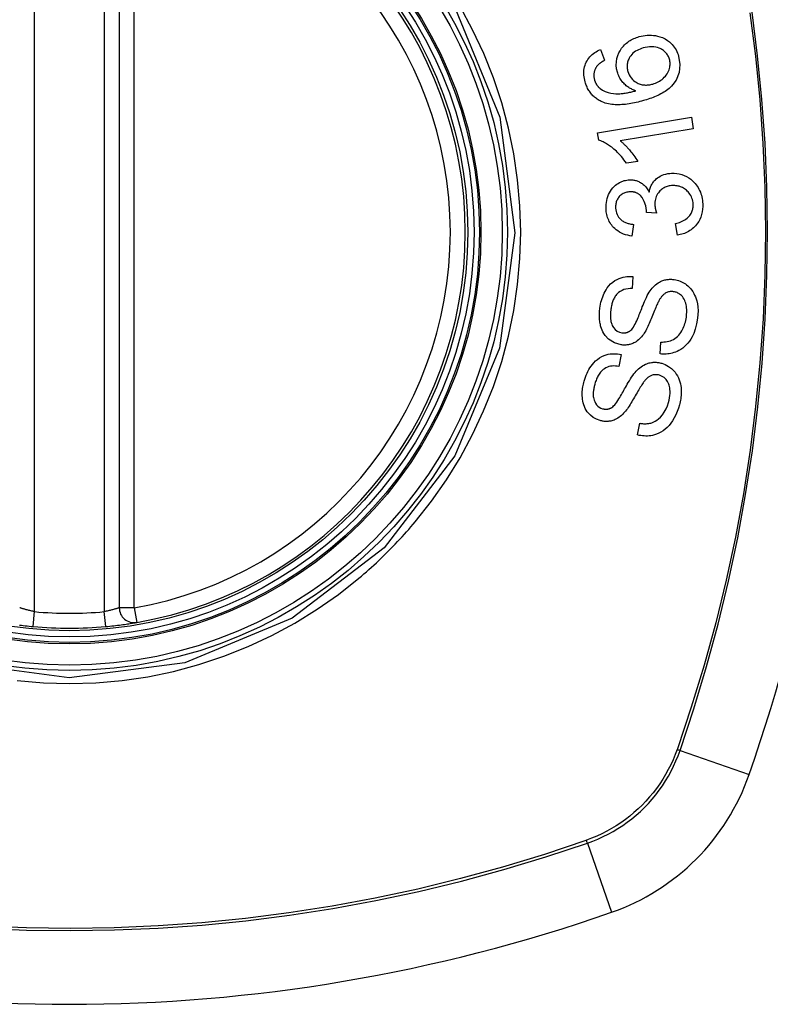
# Model space of a CAD drawing. Header units: inches. Extents: x 19 to 626, y 56 to 294.
# Tile 200 of 256: x 301.055 to 301.648, y 190.954 to 191.732. Entities that reach past the tile are written whole.
import ezdxf

# ---------------------------------------------------------------- set-up
doc = ezdxf.new("R2010")
doc.units = ezdxf.units.IN
doc.header["$MEASUREMENT"] = 0
doc.layers.add('Visible Edges(ANSI)', color=7, linetype='Continuous', lineweight=25)
doc.layers.add('Visible Tangent Edges(ANSI)', color=7, linetype='Continuous', lineweight=25)

msp = doc.modelspace()

# ---------------------------------------------------------------- linework, layer by layer
at = {"layer": 'Visible Edges(ANSI)'}
for p, q in [((301.13335, 191.86123), (301.13335, 191.26762)), ((301.51385, 191.70881), (301.51709, 191.70022)), ((301.51147, 191.64302), (301.58576, 191.65523)), ((301.58576, 191.65523), (301.58725, 191.64614)), ((301.51244, 191.63715), (301.51147, 191.64302)), ((301.58725, 191.64614), (301.52938, 191.63663)), ((301.54331, 191.62027), (301.53451, 191.61882)), ((301.55822, 191.57947), (301.55013, 191.58007)), ((301.53998, 191.57055), (301.53875, 191.56128)), ((301.57471, 191.56204), (301.57309, 191.57118)), ((301.53952, 191.52929), (301.53893, 191.51979)), ((301.56101, 191.4682), (301.56152, 191.4776)), ((301.5303, 191.46764), (301.5284, 191.45832)), ((301.54307, 191.40415), (301.54489, 191.41338))]:
    msp.add_line(p, q, dxfattribs=at)
at = {"layer": 'Visible Edges(ANSI)', "flags": 128}
for points in [[(301.54448, 191.71896), (301.54606, 191.71937), (301.54765, 191.71969), (301.54926, 191.71993), (301.55089, 191.72007), (301.55252, 191.72013), (301.55414, 191.72009), (301.55576, 191.71995), (301.55738, 191.71972), (301.55907, 191.71938), (301.56093, 191.71887), (301.5629, 191.71814), (301.56495, 191.71715), (301.56683, 191.716), (301.56837, 191.71482), (301.5696, 191.7137), (301.57056, 191.7127), (301.57141, 191.7117), (301.5722, 191.71064), (301.57292, 191.70954), (301.57359, 191.70839), (301.57418, 191.70719), (301.57471, 191.70597), (301.57518, 191.70471), (301.57558, 191.70343)], [(301.52724, 191.69094), (301.52664, 191.69359), (301.52637, 191.6963), (301.52645, 191.699), (301.52689, 191.70166), (301.52763, 191.70411), (301.5285, 191.70615), (301.52932, 191.70771), (301.52997, 191.70878), (301.53062, 191.70973), (301.53131, 191.71064), (301.53204, 191.71151), (301.53281, 191.71234), (301.53363, 191.71313), (301.53449, 191.71388), (301.53538, 191.71458), (301.5363, 191.71524), (301.53725, 191.71585), (301.53823, 191.71642), (301.53923, 191.71694), (301.54024, 191.71742), (301.54128, 191.71786), (301.54233, 191.71826), (301.5434, 191.71863), (301.54448, 191.71896)], [(301.50176, 191.68316), (301.50142, 191.68446), (301.50114, 191.68578), (301.50092, 191.68711), (301.50078, 191.68844), (301.50071, 191.68978), (301.50073, 191.69112), (301.50083, 191.69245), (301.50102, 191.69376), (301.5013, 191.69505), (301.50167, 191.6963), (301.50212, 191.69752), (301.50265, 191.69872), (301.50326, 191.69987), (301.50395, 191.70097), (301.5047, 191.70201), (301.50552, 191.703), (301.50641, 191.70393), (301.50735, 191.70481), (301.50834, 191.70562), (301.50938, 191.70637), (301.51045, 191.70706), (301.51156, 191.70769), (301.51269, 191.70828), (301.51385, 191.70881)], [(301.54765, 191.70999), (301.5464, 191.7096), (301.54516, 191.70915), (301.54396, 191.70863), (301.54279, 191.70804), (301.54166, 191.70736), (301.54059, 191.70661), (301.53958, 191.70577), (301.53865, 191.70484), (301.53781, 191.70385), (301.53714, 191.70289), (301.5366, 191.70197), (301.53618, 191.70114), (301.53585, 191.70037), (301.53557, 191.69959), (301.53535, 191.6988), (301.53517, 191.69799), (301.53504, 191.69717), (301.53497, 191.69634), (301.53494, 191.69551), (301.53497, 191.69467), (301.53505, 191.69383), (301.53518, 191.693), (301.53535, 191.69218), (301.53556, 191.69136)], [(301.56839, 191.70113), (301.56815, 191.70188), (301.56788, 191.7026), (301.56756, 191.70331), (301.5672, 191.70399), (301.56681, 191.70465), (301.56637, 191.70529), (301.56589, 191.70589), (301.56537, 191.70646), (301.56482, 191.70701), (301.56425, 191.70751), (301.56365, 191.70798), (301.56302, 191.70841), (301.56238, 191.70881), (301.56172, 191.70918), (301.56103, 191.70953), (301.56015, 191.70991), (301.55904, 191.7103), (301.55767, 191.71065), (301.55607, 191.7109), (301.55437, 191.71099), (301.55267, 191.71093), (301.55097, 191.71073), (301.5493, 191.71042), (301.54765, 191.70999)], [(301.51709, 191.70022), (301.51678, 191.70005), (301.51647, 191.69987), (301.51615, 191.69968), (301.51584, 191.69949), (301.51553, 191.6993), (301.51522, 191.6991), (301.51491, 191.6989), (301.5146, 191.69869), (301.51429, 191.69848), (301.51399, 191.69827), (301.5137, 191.69805), (301.5134, 191.69782), (301.51312, 191.69759), (301.51284, 191.69736), (301.51256, 191.69712), (301.5123, 191.69688), (301.51204, 191.69664), (301.51178, 191.69638), (301.51153, 191.69612), (301.51129, 191.69584), (301.51105, 191.69556), (301.51083, 191.69528), (301.51061, 191.69498), (301.51041, 191.69468)], [(301.57558, 191.70343), (301.57665, 191.69696), (301.57598, 191.69051), (301.57362, 191.68465), (301.57116, 191.68106), (301.57012, 191.67991), (301.56917, 191.67897), (301.56817, 191.67808), (301.56713, 191.67724), (301.56606, 191.67645), (301.56496, 191.6757), (301.56384, 191.67499), (301.5627, 191.67432), (301.56154, 191.67368), (301.56035, 191.67307), (301.55914, 191.67249), (301.55791, 191.67193), (301.55667, 191.6714), (301.55541, 191.6709), (301.55415, 191.67042), (301.55288, 191.66996), (301.5516, 191.66952), (301.55033, 191.66911), (301.54907, 191.66872), (301.54781, 191.66835)], [(301.55528, 191.6815), (301.55639, 191.68185), (301.55747, 191.68225), (301.55852, 191.68271), (301.55956, 191.68324), (301.56057, 191.68382), (301.56156, 191.68447), (301.56253, 191.68518), (301.56347, 191.68596), (301.56436, 191.68678), (301.56518, 191.68765), (301.56593, 191.68857), (301.56661, 191.68954), (301.56721, 191.69057), (301.56773, 191.69166), (301.56814, 191.69274), (301.56845, 191.69379), (301.56867, 191.6948), (301.56882, 191.69577), (301.56889, 191.69668), (301.56891, 191.69758), (301.56887, 191.69848), (301.56877, 191.69937), (301.56861, 191.70026), (301.56839, 191.70113)], [(301.51041, 191.69468), (301.5102, 191.69431), (301.51, 191.69393), (301.50981, 191.69354), (301.50964, 191.69315), (301.50947, 191.69275), (301.50932, 191.69235), (301.50919, 191.69194), (301.50907, 191.69153), (301.50896, 191.69112), (301.50887, 191.6907), (301.50879, 191.69028), (301.50873, 191.68986), (301.50868, 191.68943), (301.50865, 191.689), (301.50864, 191.68857), (301.50864, 191.68814), (301.50865, 191.6877), (301.50868, 191.68727), (301.50873, 191.68683), (301.50879, 191.6864), (301.50887, 191.68597), (301.50896, 191.68554), (301.50906, 191.68511), (301.50917, 191.68469)], [(301.54188, 191.67617), (301.54115, 191.67641), (301.54042, 191.67667), (301.5397, 191.67695), (301.53899, 191.67725), (301.53829, 191.67758), (301.5376, 191.67794), (301.53692, 191.67831), (301.53625, 191.67872), (301.53558, 191.67916), (301.53491, 191.67965), (301.53424, 191.68018), (301.53357, 191.68075), (301.53291, 191.68138), (301.53225, 191.68207), (301.53159, 191.68281), (301.53095, 191.68361), (301.53034, 191.68444), (301.52977, 191.68529), (301.52924, 191.68617), (301.52875, 191.68708), (301.52831, 191.68802), (301.52791, 191.68897), (301.52755, 191.68995), (301.52724, 191.69094)], [(301.53556, 191.69136), (301.53603, 191.68999), (301.53661, 191.68866), (301.53731, 191.68742), (301.53813, 191.68626), (301.53907, 191.68519), (301.54008, 191.68425), (301.54108, 191.68348), (301.54203, 191.68287), (301.54287, 191.6824), (301.54364, 191.68202), (301.54443, 191.68168), (301.54523, 191.6814), (301.54605, 191.68116), (301.54688, 191.68097), (301.54772, 191.68083), (301.54857, 191.68074), (301.54941, 191.68069), (301.55026, 191.68069), (301.55111, 191.68073), (301.55195, 191.68081), (301.55279, 191.68093), (301.55363, 191.68109), (301.55446, 191.68128), (301.55528, 191.6815)], [(301.5152, 191.66739), (301.5144, 191.66775), (301.51361, 191.66813), (301.51284, 191.66855), (301.51208, 191.66899), (301.51133, 191.66946), (301.5106, 191.66997), (301.50989, 191.6705), (301.5092, 191.67106), (301.50854, 191.67165), (301.5079, 191.67226), (301.50729, 191.6729), (301.5067, 191.67357), (301.50613, 191.67427), (301.5056, 191.67499), (301.50509, 191.67574), (301.50461, 191.6765), (301.50415, 191.67728), (301.50373, 191.67808), (301.50334, 191.67889), (301.50297, 191.67972), (301.50263, 191.68057), (301.50231, 191.68142), (301.50202, 191.68229), (301.50176, 191.68316)], [(301.50917, 191.68469), (301.50927, 191.68436), (301.50938, 191.68402), (301.50949, 191.68369), (301.50962, 191.68337), (301.50975, 191.68305), (301.50989, 191.68273), (301.51003, 191.68241), (301.51019, 191.6821), (301.51035, 191.6818), (301.51052, 191.6815), (301.5107, 191.6812), (301.51089, 191.68091), (301.51108, 191.68063), (301.51128, 191.68035), (301.51149, 191.68008), (301.5117, 191.67982), (301.51193, 191.67956), (301.51215, 191.67931), (301.51239, 191.67907), (301.51263, 191.67883), (301.51288, 191.6786), (301.51313, 191.67838), (301.51339, 191.67816), (301.51366, 191.67795)], [(301.51366, 191.67795), (301.51559, 191.67664), (301.51766, 191.67561), (301.51983, 191.67483), (301.52204, 191.67428), (301.52412, 191.67395), (301.52593, 191.6738), (301.52739, 191.67377), (301.52843, 191.67379), (301.52926, 191.67383), (301.5301, 191.67389), (301.53094, 191.67397), (301.53179, 191.67407), (301.53265, 191.67418), (301.53351, 191.67431), (301.53437, 191.67445), (301.53522, 191.67461), (301.53608, 191.67477), (301.53693, 191.67495), (301.53778, 191.67514), (301.53862, 191.67533), (301.53945, 191.67553), (301.54028, 191.67574), (301.54109, 191.67595), (301.54188, 191.67617)], [(301.54781, 191.66835), (301.5464, 191.66796), (301.54498, 191.66758), (301.54355, 191.66722), (301.54213, 191.66689), (301.5407, 191.66658), (301.53928, 191.66629), (301.53785, 191.66603), (301.53643, 191.6658), (301.53502, 191.6656), (301.53362, 191.66543), (301.53222, 191.66529), (301.53083, 191.66519), (301.52945, 191.66513), (301.52809, 191.6651), (301.52674, 191.66511), (301.52541, 191.66516), (301.5241, 191.66526), (301.5228, 191.6654), (301.5215, 191.66559), (301.52022, 191.66583), (301.51894, 191.66613), (301.51768, 191.66648), (301.51643, 191.6669), (301.5152, 191.66739)], [(301.53451, 191.61882), (301.53348, 191.62029), (301.53245, 191.62166), (301.53142, 191.62296), (301.5304, 191.62418), (301.52939, 191.62532), (301.52839, 191.62639), (301.5274, 191.62739), (301.52643, 191.62832), (301.52547, 191.6292), (301.52453, 191.63001), (301.52362, 191.63076), (301.52273, 191.63146), (301.52187, 191.6321), (301.52103, 191.6327), (301.52023, 191.63326), (301.51942, 191.63379), (301.51859, 191.63431), (301.51775, 191.6348), (301.51689, 191.63527), (301.51602, 191.63572), (301.51514, 191.63613), (301.51425, 191.63651), (301.51334, 191.63685), (301.51244, 191.63715)], [(301.52938, 191.63663), (301.5299, 191.63623), (301.53042, 191.63581), (301.53094, 191.63537), (301.53145, 191.63492), (301.53195, 191.63447), (301.53245, 191.634), (301.53295, 191.63352), (301.53343, 191.63304), (301.53391, 191.63255), (301.53438, 191.63205), (301.53485, 191.63155), (301.5353, 191.63105), (301.53575, 191.63055), (301.53619, 191.63004), (301.53669, 191.62946), (301.53728, 191.62876), (301.53794, 191.62795), (301.53866, 191.62704), (301.53942, 191.62606), (301.54021, 191.625), (301.54101, 191.62387), (301.5418, 191.62271), (301.54257, 191.6215), (301.54331, 191.62027)], [(301.55235, 191.59614), (301.55251, 191.59692), (301.5527, 191.5977), (301.55291, 191.59847), (301.55315, 191.59923), (301.55342, 191.59997), (301.55372, 191.6007), (301.55405, 191.60142), (301.55441, 191.60212), (301.55481, 191.60281), (301.55524, 191.60347), (301.55569, 191.6041), (301.55618, 191.60471), (301.55669, 191.6053), (301.55727, 191.60589), (301.55799, 191.60656), (301.55888, 191.60728), (301.55994, 191.60801), (301.56119, 191.60874), (301.56259, 191.6094), (301.56405, 191.60993), (301.56554, 191.61035), (301.56706, 191.61066), (301.5686, 191.61087), (301.57015, 191.61099)], [(301.57015, 191.61099), (301.57217, 191.611), (301.57419, 191.61085), (301.57619, 191.61052), (301.57815, 191.61), (301.58005, 191.6093), (301.58188, 191.60841), (301.58363, 191.60736), (301.58519, 191.60623), (301.58656, 191.60507), (301.58773, 191.60394), (301.5887, 191.60288), (301.58954, 191.60185), (301.59032, 191.60078), (301.59104, 191.59967), (301.5917, 191.59851), (301.5923, 191.59731), (301.59284, 191.59607), (301.5933, 191.59481), (301.59369, 191.59353), (301.59402, 191.59222), (301.59429, 191.59089), (301.5945, 191.58955), (301.59464, 191.58819), (301.59473, 191.58684)], [(301.51829, 191.58294), (301.51826, 191.58458), (301.51833, 191.58621), (301.51851, 191.58784), (301.51879, 191.58944), (301.51918, 191.59101), (301.51967, 191.59256), (301.52027, 191.59406), (301.52096, 191.5955), (301.52174, 191.59687), (301.52261, 191.59817), (301.52358, 191.5994), (301.52463, 191.6005), (301.5257, 191.60146), (301.52676, 191.60228), (301.52781, 191.60298), (301.52881, 191.60356), (301.52976, 191.60404), (301.53071, 191.60446), (301.53167, 191.60482), (301.53265, 191.60512), (301.53364, 191.60537), (301.53464, 191.60556), (301.53565, 191.60569), (301.53668, 191.60577)], [(301.53668, 191.60577), (301.53737, 191.60578), (301.53806, 191.60578), (301.53875, 191.60574), (301.53943, 191.60568), (301.54012, 191.60558), (301.5408, 191.60546), (301.54147, 191.6053), (301.54214, 191.60512), (301.54279, 191.60491), (301.54344, 191.60466), (301.5441, 191.60439), (301.54478, 191.60406), (301.54547, 191.60369), (301.54619, 191.60325), (301.54691, 191.60276), (301.54763, 191.6022), (301.54835, 191.60157), (301.54903, 191.6009), (301.54968, 191.60018), (301.55029, 191.59943), (301.55086, 191.59865), (301.55139, 191.59784), (301.55189, 191.597), (301.55235, 191.59614)], [(301.53695, 191.59628), (301.53619, 191.59622), (301.53542, 191.59613), (301.53467, 191.59598), (301.53392, 191.59579), (301.53319, 191.59555), (301.53248, 191.59526), (301.53179, 191.59492), (301.53113, 191.59454), (301.53049, 191.5941), (301.52988, 191.59361), (301.52929, 191.59307), (301.52874, 191.59249), (301.52823, 191.59186), (301.52776, 191.59121), (301.52734, 191.59052), (301.52697, 191.58981), (301.52665, 191.58907), (301.52638, 191.58831), (301.52617, 191.58752), (301.526, 191.58672), (301.52589, 191.58592), (301.52582, 191.5851), (301.5258, 191.58428), (301.52582, 191.58346)], [(301.55017, 191.58156), (301.54967, 191.58524), (301.54851, 191.58871), (301.54679, 191.59172), (301.54539, 191.5934), (301.54486, 191.5939), (301.54451, 191.59418), (301.54415, 191.59445), (301.54378, 191.59469), (301.5434, 191.59492), (301.54301, 191.59513), (301.54261, 191.59533), (301.5422, 191.5955), (301.54178, 191.59566), (301.54135, 191.59579), (301.54093, 191.59591), (301.54049, 191.59602), (301.54006, 191.5961), (301.53962, 191.59617), (301.53918, 191.59622), (301.53873, 191.59626), (301.53829, 191.59629), (301.53784, 191.5963), (301.5374, 191.59629), (301.53695, 191.59628)], [(301.57077, 191.60123), (301.56992, 191.60117), (301.56908, 191.60107), (301.56825, 191.60093), (301.56742, 191.60075), (301.56661, 191.60052), (301.5658, 191.60024), (301.56502, 191.59991), (301.56425, 191.59954), (301.56351, 191.59911), (301.5628, 191.59864), (301.56212, 191.59812), (301.56147, 191.59756), (301.56085, 191.59695), (301.56024, 191.59628), (301.55963, 191.59552), (301.55904, 191.59466), (301.55848, 191.5937), (301.558, 191.59267), (301.5576, 191.59159), (301.55729, 191.59049), (301.55707, 191.58935), (301.55693, 191.5882), (301.55688, 191.58704), (301.5569, 191.58588)], [(301.58714, 191.58654), (301.58704, 191.58775), (301.58686, 191.58894), (301.58659, 191.59012), (301.58623, 191.59126), (301.58579, 191.59235), (301.58526, 191.59341), (301.58463, 191.59442), (301.58395, 191.59535), (301.58324, 191.59619), (301.58251, 191.59693), (301.5818, 191.59757), (301.58107, 191.59816), (301.58032, 191.5987), (301.57954, 191.59919), (301.57874, 191.59963), (301.57791, 191.60002), (301.57705, 191.60035), (301.57618, 191.60064), (301.57529, 191.60086), (301.5744, 191.60103), (301.5735, 191.60115), (301.5726, 191.60123), (301.57169, 191.60125), (301.57077, 191.60123)], [(301.53875, 191.56128), (301.53705, 191.56156), (301.53537, 191.56193), (301.53371, 191.56239), (301.53208, 191.56296), (301.53049, 191.56364), (301.52895, 191.56445), (301.52752, 191.56534), (301.52627, 191.56626), (301.52518, 191.56719), (301.52424, 191.56811), (301.52344, 191.56899), (301.52272, 191.56989), (301.52205, 191.57082), (301.52143, 191.57179), (301.52087, 191.57279), (301.52036, 191.57384), (301.5199, 191.57492), (301.51951, 191.57601), (301.51917, 191.57713), (301.51889, 191.57827), (301.51867, 191.57942), (301.51849, 191.58058), (301.51837, 191.58176), (301.51829, 191.58294)], [(301.52582, 191.58346), (301.52593, 191.58216), (301.52615, 191.58087), (301.52649, 191.57963), (301.52695, 191.57844), (301.52754, 191.5773), (301.52819, 191.5763), (301.52884, 191.57548), (301.52945, 191.57483), (301.52999, 191.57433), (301.53055, 191.57386), (301.53113, 191.57343), (301.53174, 191.57304), (301.53236, 191.57269), (301.533, 191.57236), (301.53366, 191.57206), (301.53434, 191.5718), (301.53502, 191.57156), (301.53572, 191.57135), (301.53642, 191.57116), (301.53713, 191.571), (301.53784, 191.57086), (301.53856, 191.57074), (301.53927, 191.57064), (301.53998, 191.57055)], [(301.55013, 191.58007), (301.55013, 191.58013), (301.55014, 191.58019), (301.55014, 191.58025), (301.55014, 191.58031), (301.55015, 191.58038), (301.55015, 191.58044), (301.55015, 191.5805), (301.55016, 191.58057), (301.55016, 191.58063), (301.55016, 191.5807), (301.55017, 191.58076), (301.55017, 191.58082), (301.55017, 191.58088), (301.55017, 191.58095), (301.55017, 191.58101), (301.55018, 191.58107), (301.55018, 191.58113), (301.55018, 191.58119), (301.55018, 191.58125), (301.55018, 191.58131), (301.55018, 191.58137), (301.55018, 191.58144), (301.55017, 191.5815), (301.55017, 191.58156)], [(301.5569, 191.58588), (301.55691, 191.58561), (301.55693, 191.58534), (301.55696, 191.58508), (301.55699, 191.58481), (301.55702, 191.58455), (301.55706, 191.58428), (301.5571, 191.58401), (301.55714, 191.58374), (301.55719, 191.58347), (301.55724, 191.5832), (301.5573, 191.58293), (301.55736, 191.58266), (301.55742, 191.58239), (301.55748, 191.58211), (301.55755, 191.58184), (301.55762, 191.58157), (301.55769, 191.5813), (301.55776, 191.58104), (301.55784, 191.58077), (301.55791, 191.5805), (301.55799, 191.58024), (301.55807, 191.57998), (301.55814, 191.57973), (301.55822, 191.57947)], [(301.57309, 191.57118), (301.57418, 191.57147), (301.57527, 191.5718), (301.57636, 191.57217), (301.57744, 191.57258), (301.57849, 191.57303), (301.57951, 191.57353), (301.5805, 191.57408), (301.58146, 191.5747), (301.58238, 191.57539), (301.58324, 191.57615), (301.58398, 191.57694), (301.5846, 191.57771), (301.5851, 191.57844), (301.58551, 191.57914), (301.58586, 191.57981), (301.58617, 191.58051), (301.58644, 191.58122), (301.58666, 191.58194), (301.58684, 191.58268), (301.58698, 191.58344), (301.58708, 191.58421), (301.58714, 191.58498), (301.58716, 191.58576), (301.58714, 191.58654)], [(301.59473, 191.58684), (301.59476, 191.58469), (301.59464, 191.58255), (301.59434, 191.58043), (301.59387, 191.57835), (301.5932, 191.57633), (301.5924, 191.57447), (301.59152, 191.57287), (301.59064, 191.57151), (301.58979, 191.57039), (301.589, 191.56946), (301.58819, 191.56859), (301.58733, 191.56776), (301.58644, 191.56699), (301.5855, 191.56627), (301.58453, 191.5656), (301.58352, 191.56498), (301.58248, 191.56442), (301.58142, 191.56392), (301.58035, 191.56348), (301.57925, 191.56309), (301.57814, 191.56275), (301.57701, 191.56247), (301.57587, 191.56223), (301.57471, 191.56204)], [(301.5134, 191.50445), (301.51364, 191.50598), (301.51392, 191.5075), (301.51426, 191.50901), (301.51465, 191.5105), (301.5151, 191.51197), (301.51561, 191.51342), (301.51618, 191.51484), (301.51681, 191.51623), (301.5175, 191.51759), (301.51829, 191.51895), (301.51926, 191.52042), (301.52045, 191.52195), (301.52187, 191.52348), (301.52354, 191.52495), (301.52528, 191.52617), (301.527, 191.52713), (301.52866, 191.52788), (301.53023, 191.52843), (301.53176, 191.52885), (301.53329, 191.52915), (301.53484, 191.52934), (301.53639, 191.52943), (301.53795, 191.52941), (301.53952, 191.52929)], [(301.55232, 191.51687), (301.55306, 191.51797), (301.55385, 191.51904), (301.55468, 191.52007), (301.55556, 191.52105), (301.55648, 191.52198), (301.55745, 191.52285), (301.55847, 191.52366), (301.55951, 191.52437), (301.56051, 191.52497), (301.56146, 191.52546), (301.56238, 191.52585), (301.56323, 191.52617), (301.56403, 191.52643), (301.56477, 191.52663), (301.56551, 191.52679), (301.56625, 191.52693), (301.56699, 191.52703), (301.56773, 191.52711), (301.56847, 191.52715), (301.56922, 191.52716), (301.56996, 191.52715), (301.57071, 191.52711), (301.57146, 191.52704), (301.57221, 191.52695)], [(301.57221, 191.52695), (301.57338, 191.52675), (301.57453, 191.52649), (301.57567, 191.52615), (301.57679, 191.52575), (301.57789, 191.52528), (301.57895, 191.52474), (301.57999, 191.52414), (301.58099, 191.52348), (301.58198, 191.52275), (301.58298, 191.52192), (301.58399, 191.52098), (301.58498, 191.51992), (301.58594, 191.51873), (301.58683, 191.51743), (301.58763, 191.51607), (301.58834, 191.51466), (301.58896, 191.5132), (301.5895, 191.5117), (301.58999, 191.51002), (301.59046, 191.50789), (301.59082, 191.50531), (301.59099, 191.50235), (301.59091, 191.49935), (301.5906, 191.49637)], [(301.53893, 191.51979), (301.5373, 191.5198), (301.53566, 191.51968), (301.53404, 191.51942), (301.53246, 191.519), (301.53094, 191.51841), (301.52948, 191.51763), (301.52822, 191.51673), (301.52724, 191.51586), (301.52653, 191.51509), (301.52601, 191.51444), (301.52554, 191.51377), (301.5251, 191.51308), (301.5247, 191.51236), (301.52433, 191.51162), (301.52399, 191.51087), (301.52369, 191.5101), (301.52341, 191.50932), (301.52316, 191.50852), (301.52293, 191.50772), (301.52272, 191.50691), (301.52254, 191.50609), (301.52238, 191.50527), (301.52224, 191.50445), (301.52211, 191.50363)], [(301.57173, 191.51738), (301.57103, 191.51746), (301.57033, 191.51749), (301.56963, 191.51748), (301.56893, 191.51742), (301.56823, 191.51731), (301.56755, 191.51715), (301.56687, 191.51694), (301.56624, 191.51669), (301.56567, 191.51641), (301.56513, 191.51611), (301.56464, 191.51579), (301.56419, 191.51545), (301.56376, 191.51509), (301.56335, 191.51472), (301.56296, 191.51432), (301.56258, 191.5139), (301.56222, 191.51347), (301.56187, 191.51302), (301.56153, 191.51256), (301.5612, 191.51208), (301.56089, 191.5116), (301.56059, 191.51111), (301.5603, 191.51062), (301.56003, 191.51013)], [(301.58176, 191.49715), (301.58191, 191.49838), (301.58202, 191.49962), (301.58208, 191.50086), (301.58209, 191.5021), (301.58205, 191.50334), (301.58195, 191.50458), (301.58178, 191.5058), (301.58155, 191.50701), (301.58126, 191.5082), (301.5809, 191.50936), (301.58046, 191.51048), (301.57993, 191.51157), (301.57931, 191.51259), (301.5786, 191.51353), (301.57787, 191.51433), (301.57714, 191.51498), (301.57643, 191.51552), (301.57578, 191.51595), (301.57514, 191.5163), (301.57449, 191.51661), (301.57382, 191.51687), (301.57314, 191.51709), (301.57244, 191.51725), (301.57173, 191.51738)], [(301.53788, 191.48686), (301.53855, 191.48753), (301.53923, 191.48839), (301.53991, 191.4894), (301.54059, 191.49055), (301.54126, 191.49179), (301.5419, 191.49308), (301.54251, 191.49437), (301.54306, 191.49563), (301.54358, 191.49685), (301.54408, 191.49805), (301.54455, 191.49924), (301.54501, 191.50043), (301.54548, 191.50163), (301.54595, 191.50286), (301.54644, 191.50412), (301.54695, 191.50543), (301.5475, 191.50679), (301.54809, 191.50822), (301.54874, 191.50973), (301.54942, 191.51127), (301.55013, 191.51281), (301.55086, 191.51429), (301.5516, 191.51566), (301.55232, 191.51687)], [(301.56003, 191.51013), (301.55967, 191.50947), (301.55929, 191.5087), (301.55889, 191.50783), (301.55846, 191.50688), (301.55802, 191.50585), (301.55756, 191.50476), (301.55708, 191.5036), (301.55659, 191.5024), (301.55609, 191.50116), (301.55557, 191.4999), (301.55506, 191.49861), (301.55453, 191.49732), (301.554, 191.49603), (301.55347, 191.49475), (301.55294, 191.4935), (301.55241, 191.49227), (301.55188, 191.49108), (301.55135, 191.48994), (301.5508, 191.48879), (301.55023, 191.48765), (301.54964, 191.48654), (301.54904, 191.48549), (301.54843, 191.48451), (301.54782, 191.48362)], [(301.5302, 191.47536), (301.52483, 191.47694), (301.52023, 191.47995), (301.51765, 191.4827), (301.51661, 191.48421), (301.5158, 191.48565), (301.51516, 191.48704), (301.51466, 191.48833), (301.51428, 191.4895), (301.514, 191.4905), (301.51378, 191.49141), (301.51359, 191.49232), (301.51343, 191.49323), (301.51329, 191.49416), (301.51318, 191.49508), (301.5131, 191.49601), (301.51304, 191.49695), (301.513, 191.49789), (301.51299, 191.49883), (301.513, 191.49977), (301.51304, 191.50071), (301.5131, 191.50164), (301.51318, 191.50258), (301.51328, 191.50352), (301.5134, 191.50445)], [(301.52211, 191.50363), (301.52203, 191.50297), (301.52195, 191.50232), (301.52188, 191.50166), (301.52182, 191.501), (301.52178, 191.50034), (301.52174, 191.49968), (301.52172, 191.49902), (301.52172, 191.49835), (301.52172, 191.49769), (301.52175, 191.49702), (301.52179, 191.49636), (301.52186, 191.4957), (301.52194, 191.49504), (301.52205, 191.49439), (301.52218, 191.49375), (301.52233, 191.49311), (301.52252, 191.49248), (301.52275, 191.49183), (301.52324, 191.49072), (301.52417, 191.48918), (301.5255, 191.48759), (301.52708, 191.4863), (301.5289, 191.48539), (301.53085, 191.48491)], [(301.5906, 191.49637), (301.58983, 191.49202), (301.58877, 191.48786), (301.58757, 191.48446), (301.58637, 191.48182), (301.58526, 191.47984), (301.58419, 191.47822), (301.58302, 191.47669), (301.58174, 191.47527), (301.58035, 191.47396), (301.57886, 191.47277), (301.57736, 191.47174), (301.57588, 191.47089), (301.57445, 191.47019), (301.57308, 191.46963), (301.57182, 191.46919), (301.57063, 191.46885), (301.56944, 191.46857), (301.56825, 191.46835), (301.56705, 191.46818), (301.56585, 191.46808), (301.56464, 191.46803), (301.56343, 191.46804), (301.56222, 191.46809), (301.56101, 191.4682)], [(301.56152, 191.4776), (301.5628, 191.4776), (301.56409, 191.47766), (301.56539, 191.47778), (301.56667, 191.47797), (301.56794, 191.47825), (301.56918, 191.47861), (301.57039, 191.47906), (301.57154, 191.47961), (301.57266, 191.48028), (301.57374, 191.48108), (301.57479, 191.48202), (301.57576, 191.48304), (301.57664, 191.48412), (301.57743, 191.48523), (301.57813, 191.48636), (301.57876, 191.48747), (301.57932, 191.48861), (301.57982, 191.48977), (301.58027, 191.49095), (301.58067, 191.49216), (301.58101, 191.49338), (301.58131, 191.49463), (301.58156, 191.49588), (301.58176, 191.49715)], [(301.53085, 191.48491), (301.53116, 191.48487), (301.53148, 191.48484), (301.53179, 191.48482), (301.5321, 191.48481), (301.53241, 191.48481), (301.53272, 191.48482), (301.53304, 191.48484), (301.53335, 191.48487), (301.53366, 191.48491), (301.53396, 191.48496), (301.53427, 191.48503), (301.53457, 191.4851), (301.53488, 191.48519), (301.53517, 191.48529), (301.53547, 191.4854), (301.53576, 191.48552), (301.53604, 191.48566), (301.53632, 191.4858), (301.53659, 191.48595), (301.53686, 191.48611), (301.53712, 191.48629), (301.53738, 191.48647), (301.53763, 191.48666), (301.53788, 191.48686)], [(301.54782, 191.48362), (301.54711, 191.48267), (301.54636, 191.48175), (301.54557, 191.48087), (301.54473, 191.48004), (301.54386, 191.47925), (301.54294, 191.47852), (301.54199, 191.47786), (301.54106, 191.4773), (301.54017, 191.47684), (301.53933, 191.47646), (301.53854, 191.47616), (301.53782, 191.47592), (301.53717, 191.47573), (301.53655, 191.47558), (301.53592, 191.47545), (301.53529, 191.47535), (301.53466, 191.47527), (301.53402, 191.47521), (301.53339, 191.47518), (301.53275, 191.47517), (301.53212, 191.47519), (301.53148, 191.47522), (301.53084, 191.47528), (301.5302, 191.47536)], [(301.50097, 191.44667), (301.50146, 191.44826), (301.50199, 191.44983), (301.50259, 191.45138), (301.50324, 191.4529), (301.50396, 191.45439), (301.50474, 191.45584), (301.50558, 191.45725), (301.5065, 191.45861), (301.50749, 191.45993), (301.50863, 191.46127), (301.50994, 191.46261), (301.51144, 191.4639), (301.51312, 191.4651), (301.51492, 191.46613), (301.51668, 191.46691), (301.51838, 191.46749), (301.52, 191.4679), (301.5215, 191.46816), (301.52298, 191.46832), (301.52445, 191.46837), (301.52592, 191.46833), (301.52739, 191.46819), (301.52884, 191.46796), (301.5303, 191.46764)], [(301.5284, 191.45832), (301.5271, 191.45851), (301.52578, 191.45863), (301.52447, 191.45866), (301.52315, 191.4586), (301.52184, 191.45842), (301.52056, 191.45813), (301.51931, 191.45772), (301.5181, 191.45719), (301.51697, 191.45653), (301.516, 191.45583), (301.51517, 191.45511), (301.51447, 191.45441), (301.51387, 191.45372), (301.51331, 191.453), (301.51279, 191.45224), (301.5123, 191.45146), (301.51185, 191.45066), (301.51143, 191.44983), (301.51104, 191.44899), (301.51068, 191.44814), (301.51035, 191.44728), (301.51004, 191.44641), (301.50975, 191.44553), (301.50949, 191.44465)], [(301.54124, 191.45356), (301.54213, 191.45454), (301.54306, 191.45549), (301.54402, 191.45639), (301.54502, 191.45724), (301.54606, 191.45803), (301.54714, 191.45876), (301.54826, 191.45941), (301.54937, 191.45997), (301.55044, 191.46042), (301.55145, 191.46077), (301.5524, 191.46104), (301.55329, 191.46124), (301.55412, 191.46138), (301.55489, 191.46148), (301.55564, 191.46155), (301.5564, 191.46158), (301.55715, 191.46158), (301.5579, 191.46155), (301.55865, 191.46149), (301.55939, 191.4614), (301.56013, 191.46128), (301.56087, 191.46114), (301.56161, 191.46097), (301.56234, 191.46077)], [(301.56234, 191.46077), (301.5651, 191.45976), (301.56769, 191.45835), (301.56992, 191.45668), (301.57163, 191.45505), (301.57284, 191.45366), (301.57384, 191.45228), (301.57473, 191.45083), (301.5755, 191.4493), (301.57616, 191.4477), (301.57669, 191.44609), (301.57709, 191.44452), (301.57739, 191.443), (301.57759, 191.44156), (301.57771, 191.44021), (301.57777, 191.43896), (301.57779, 191.43772), (301.57775, 191.43648), (301.57767, 191.43524), (301.57754, 191.434), (301.57737, 191.43277), (301.57716, 191.43155), (301.57691, 191.43033), (301.57662, 191.42913), (301.5763, 191.42793)], [(301.52277, 191.42585), (301.52352, 191.42641), (301.52429, 191.42714), (301.5251, 191.42804), (301.52592, 191.42906), (301.52675, 191.43019), (301.52756, 191.43137), (301.52835, 191.43257), (301.52909, 191.43376), (301.52979, 191.43491), (301.53045, 191.43605), (301.53109, 191.43717), (301.53172, 191.43829), (301.53235, 191.43942), (301.53299, 191.44057), (301.53365, 191.44176), (301.53434, 191.44298), (301.53507, 191.44424), (301.53585, 191.44557), (301.53669, 191.44697), (301.53758, 191.4484), (301.5385, 191.44982), (301.53943, 191.45119), (301.54035, 191.45245), (301.54124, 191.45356)], [(301.56054, 191.45136), (301.55982, 191.45154), (301.55909, 191.45168), (301.55836, 191.45176), (301.55762, 191.45179), (301.55689, 191.45177), (301.55615, 191.45168), (301.55543, 191.45155), (301.55477, 191.45137), (301.55415, 191.45116), (301.55359, 191.45092), (301.55307, 191.45065), (301.55259, 191.45037), (301.55214, 191.45008), (301.55171, 191.44977), (301.55129, 191.44944), (301.55087, 191.44908), (301.55047, 191.44871), (301.55007, 191.44833), (301.54969, 191.44793), (301.54932, 191.44752), (301.54896, 191.4471), (301.54861, 191.44667), (301.54827, 191.44624), (301.54794, 191.44581)], [(301.56765, 191.42993), (301.56811, 191.43167), (301.56847, 191.43343), (301.56872, 191.43521), (301.56886, 191.43701), (301.56888, 191.43867), (301.56879, 191.44012), (301.56864, 191.44135), (301.56844, 191.4424), (301.56819, 191.44342), (301.56787, 191.44441), (301.56747, 191.44537), (301.56699, 191.44629), (301.56644, 191.44714), (301.56586, 191.44789), (301.56529, 191.44852), (301.56474, 191.44904), (301.56425, 191.44946), (301.56376, 191.44982), (301.56326, 191.45015), (301.56275, 191.45045), (301.56222, 191.45073), (301.56167, 191.45097), (301.56111, 191.45118), (301.56054, 191.45136)], [(301.51357, 191.41553), (301.51075, 191.41658), (301.50813, 191.41806), (301.50599, 191.41975), (301.50447, 191.4213), (301.50345, 191.42254), (301.50259, 191.4238), (301.50184, 191.42513), (301.50119, 191.42652), (301.50065, 191.42798), (301.50023, 191.42944), (301.49991, 191.43089), (301.49968, 191.43231), (301.49954, 191.43369), (301.49946, 191.435), (301.49944, 191.43624), (301.49945, 191.43741), (301.49951, 191.43859), (301.49961, 191.43976), (301.49975, 191.44092), (301.49993, 191.44209), (301.50014, 191.44324), (301.50038, 191.44439), (301.50066, 191.44554), (301.50097, 191.44667)], [(301.50949, 191.44465), (301.50929, 191.44394), (301.50911, 191.44322), (301.50893, 191.44251), (301.50877, 191.44179), (301.50862, 191.44107), (301.50849, 191.44034), (301.50838, 191.43961), (301.50828, 191.43888), (301.50821, 191.43815), (301.50816, 191.43741), (301.50813, 191.43667), (301.50813, 191.43593), (301.50815, 191.43519), (301.50821, 191.43445), (301.50831, 191.4337), (301.5085, 191.43278), (301.50881, 191.43171), (301.5093, 191.4305), (301.50998, 191.42921), (301.51082, 191.42802), (301.51181, 191.42696), (301.51295, 191.42607), (301.5142, 191.42539), (301.51554, 191.42489)], [(301.54794, 191.44581), (301.5475, 191.44521), (301.54701, 191.4445), (301.54649, 191.4437), (301.54594, 191.44282), (301.54536, 191.44187), (301.54475, 191.44085), (301.54412, 191.43977), (301.54347, 191.43866), (301.5428, 191.4375), (301.54212, 191.43632), (301.54143, 191.43512), (301.54073, 191.43392), (301.54002, 191.43271), (301.53932, 191.43152), (301.53861, 191.43034), (301.53792, 191.4292), (301.53722, 191.42809), (301.53654, 191.42703), (301.53583, 191.42597), (301.53511, 191.42492), (301.53437, 191.42391), (301.53363, 191.42295), (301.53289, 191.42206), (301.53216, 191.42126)], [(301.51554, 191.42489), (301.51584, 191.42481), (301.51615, 191.42474), (301.51645, 191.42467), (301.51676, 191.42462), (301.51707, 191.42457), (301.51738, 191.42454), (301.5177, 191.42452), (301.51801, 191.4245), (301.51832, 191.4245), (301.51863, 191.42451), (301.51894, 191.42453), (301.51926, 191.42457), (301.51957, 191.42461), (301.51988, 191.42467), (301.52018, 191.42474), (301.52048, 191.42482), (301.52078, 191.42491), (301.52108, 191.42502), (301.52137, 191.42513), (301.52166, 191.42525), (301.52194, 191.42539), (301.52222, 191.42553), (301.5225, 191.42569), (301.52277, 191.42585)], [(301.5763, 191.42793), (301.57547, 191.42527), (301.57452, 191.42263), (301.57344, 191.42006), (301.57221, 191.41757), (301.57088, 191.4153), (301.56953, 191.41335), (301.56817, 191.41166), (301.56671, 191.41012), (301.56515, 191.40872), (301.56348, 191.40746), (301.5617, 191.40636), (301.55993, 191.40546), (301.55821, 191.40476), (301.55657, 191.40423), (301.55503, 191.40385), (301.55363, 191.40358), (301.55229, 191.40341), (301.55097, 191.40331), (301.54964, 191.40328), (301.54832, 191.40333), (301.547, 191.40344), (301.54569, 191.40361), (301.54438, 191.40385), (301.54307, 191.40415)], [(301.54489, 191.41338), (301.54561, 191.41328), (301.54634, 191.41319), (301.54707, 191.41312), (301.54781, 191.41306), (301.54854, 191.41303), (301.54928, 191.41302), (301.55001, 191.41304), (301.55074, 191.41308), (301.55147, 191.41315), (301.5522, 191.41325), (301.55292, 191.41338), (301.55364, 191.41354), (301.55435, 191.41373), (301.55513, 191.41399), (301.55608, 191.41439), (301.5572, 191.41497), (301.55846, 191.41578), (301.55983, 191.41687), (301.5613, 191.4183), (301.56283, 191.4201), (301.56434, 191.42227), (301.56568, 191.42471), (301.56677, 191.42727), (301.56765, 191.42993)], [(301.53216, 191.42126), (301.53133, 191.42041), (301.53046, 191.41961), (301.52955, 191.41885), (301.52862, 191.41814), (301.52764, 191.41749), (301.52664, 191.4169), (301.5256, 191.41637), (301.52461, 191.41595), (301.52367, 191.41561), (301.52279, 191.41535), (301.52197, 191.41516), (301.52123, 191.41503), (301.52055, 191.41493), (301.51991, 191.41486), (301.51926, 191.41482), (301.51862, 191.41481), (301.51798, 191.41482), (301.51735, 191.41485), (301.51671, 191.41491), (301.51608, 191.41499), (301.51545, 191.41509), (301.51482, 191.41521), (301.51419, 191.41536), (301.51357, 191.41553)], [(301.05449, 191.25393), (301.05595, 191.25375), (301.05745, 191.25357), (301.05898, 191.2534), (301.06055, 191.25322), (301.06214, 191.25306), (301.06374, 191.2529), (301.06534, 191.25275)], [(301.12262, 191.25275), (301.12421, 191.2529), (301.1258, 191.25306), (301.12738, 191.25322), (301.12893, 191.25339), (301.13046, 191.25357), (301.13196, 191.25375), (301.13342, 191.25393), (301.13484, 191.25411), (301.13621, 191.25429), (301.13752, 191.25448), (301.13876, 191.25465), (301.13993, 191.25482), (301.14104, 191.25499), (301.14206, 191.25515), (301.143, 191.2553), (301.14385, 191.25543), (301.14462, 191.25556), (301.14528, 191.25567), (301.14585, 191.25576), (301.14632, 191.25584), (301.14669, 191.2559), (301.14695, 191.25595), (301.14711, 191.25598), (301.14717, 191.25598)]]:
    msp.add_lwpolyline(points, dxfattribs=at)
at = {"layer": 'Visible Edges(ANSI)'}
for radius in [0.31988, 0.31496]:
    msp.add_circle((301.09398, 191.56442), radius, dxfattribs=at)
for centre, radius, start, end in [((300.405, 191.56442), 1.29921, 340.73366, 19.26634), ((301.09398, 191.56442), 0.31299, 279.78402, 80.21598), ((301.14516, 191.26762), 0.01181, 180, 279.78402), ((301.09398, 191.56442), 0.31299, 264.74991, 275.25009), ((301.46421, 191.19419), 0.17717, 289.26634, 340.73366), ((301.09398, 192.2534), 1.29921, 250.73366, 289.26634)]:
    msp.add_arc(centre, radius, start, end, dxfattribs=at)
at = {"layer": 'Visible Tangent Edges(ANSI)'}
for p, q in [((301.06642, 191.26451), (301.06642, 191.86434)), ((301.12154, 191.86434), (301.12154, 191.26451)), ((301.14516, 191.26762), (301.14516, 191.86123)), ((301.06534, 191.25275), (301.06642, 191.26451)), ((301.12262, 191.25275), (301.12154, 191.26451)), ((301.14516, 191.26762), (301.13335, 191.26762)), ((301.14516, 191.26762), (301.14717, 191.25598)), ((301.5747, 191.15609), (301.57453, 191.15562)), ((301.5768, 191.15484), (301.63145, 191.13574)), ((301.50278, 191.08387), (301.50231, 191.0837)), ((301.50356, 191.08161), (301.52267, 191.02695))]:
    msp.add_line(p, q, dxfattribs=at)
at = {"layer": 'Visible Tangent Edges(ANSI)', "flags": 128}
for points in [[(301.36744, 191.33555), (301.38023, 191.35173), (301.39207, 191.36862), (301.4029, 191.38616), (301.41272, 191.40438), (301.42149, 191.4232), (301.42918, 191.44252), (301.43574, 191.46224), (301.44115, 191.48226), (301.44535, 191.5025), (301.44835, 191.52293), (301.45015, 191.54358), (301.45076, 191.56436), (301.45016, 191.58515), (301.44836, 191.60585), (301.44535, 191.62637), (301.44114, 191.64666), (301.43576, 191.66667), (301.42923, 191.68634), (301.42157, 191.7056), (301.41279, 191.72439), (301.40293, 191.74264)], [(301.39919, 191.74055), (301.4343, 191.65539), (301.44618, 191.56397), (301.43409, 191.47279), (301.39877, 191.38759), (301.34294, 191.31491), (301.27017, 191.25925), (301.18509, 191.22417), (301.09368, 191.21219), (301.00242, 191.22426), (300.91731, 191.25956), (300.84445, 191.31547), (300.78877, 191.3883), (300.75368, 191.47343), (300.74175, 191.56484), (300.75383, 191.65607), (300.78916, 191.7412)], [(301.63204, 191.73787), (301.63643, 191.70351), (301.63986, 191.66902), (301.64233, 191.63445), (301.64381, 191.59984), (301.64432, 191.56521), (301.64386, 191.53057), (301.64241, 191.49592), (301.63999, 191.46126), (301.63658, 191.42664), (301.6322, 191.3921), (301.62684, 191.35769), (301.62051, 191.32344), (301.61322, 191.28939), (301.60497, 191.2556), (301.5958, 191.22209), (301.5857, 191.18892), (301.5747, 191.15609)], [(301.5768, 191.15484), (301.58775, 191.18779), (301.5978, 191.22109), (301.60692, 191.25472), (301.61511, 191.28863), (301.62235, 191.32278), (301.62863, 191.35713), (301.63395, 191.39165), (301.6383, 191.42628), (301.64167, 191.461), (301.64407, 191.49574), (301.6455, 191.53048), (301.64596, 191.56521), (301.64546, 191.59992), (301.64399, 191.63463), (301.64155, 191.66929), (301.63815, 191.70387), (301.63379, 191.73832)], [(301.32285, 191.29097), (301.32486, 191.29266), (301.32685, 191.29437), (301.32884, 191.2961), (301.33081, 191.29784), (301.33276, 191.2996), (301.33471, 191.30136), (301.33664, 191.30315), (301.33856, 191.30495), (301.34047, 191.30676), (301.34236, 191.30858), (301.34424, 191.31042), (301.34611, 191.31227), (301.34796, 191.31414), (301.3498, 191.31602), (301.35163, 191.31791), (301.35344, 191.31982), (301.35524, 191.32174), (301.35702, 191.32368), (301.35879, 191.32562), (301.36055, 191.32758), (301.36229, 191.32955), (301.36402, 191.33154), (301.36574, 191.33354), (301.36744, 191.33555)], [(301.05267, 191.21003), (301.07332, 191.20822), (301.09407, 191.20762), (301.11485, 191.20823), (301.13553, 191.21007), (301.15606, 191.2131), (301.17636, 191.21732), (301.19638, 191.22271), (301.21604, 191.22924), (301.23529, 191.2369), (301.25405, 191.24566), (301.27226, 191.25551), (301.28982, 191.26636), (301.3067, 191.27819), (301.32285, 191.29097)], [(301.06642, 191.26451), (301.06565, 191.26465), (301.06488, 191.26481), (301.06411, 191.26497), (301.06336, 191.26513), (301.06262, 191.2653), (301.0619, 191.26547), (301.0612, 191.26565), (301.06052, 191.26583), (301.05986, 191.266), (301.05923, 191.26618), (301.05864, 191.26635), (301.05807, 191.26651), (301.05754, 191.26667), (301.05705, 191.26682), (301.0566, 191.26696), (301.05619, 191.2671), (301.05583, 191.26721), (301.05551, 191.26732), (301.05524, 191.26741), (301.05501, 191.26748), (301.05484, 191.26754), (301.05471, 191.26759), (301.05463, 191.26761), (301.05461, 191.26762)], [(301.13335, 191.26762), (301.13332, 191.26762), (301.13325, 191.26759), (301.13312, 191.26755), (301.13294, 191.26748), (301.13271, 191.26741), (301.13244, 191.26732), (301.13212, 191.26721), (301.13175, 191.26709), (301.13134, 191.26696), (301.13089, 191.26682), (301.1304, 191.26667), (301.12987, 191.26651), (301.1293, 191.26634), (301.12871, 191.26617), (301.12808, 191.266), (301.12742, 191.26582), (301.12674, 191.26565), (301.12603, 191.26547), (301.12531, 191.2653), (301.12458, 191.26513), (301.12383, 191.26496), (301.12307, 191.26481), (301.1223, 191.26465), (301.12154, 191.26451)], [(301.57453, 191.15562), (301.57299, 191.15152), (301.5713, 191.14749), (301.56946, 191.14352), (301.56747, 191.13963), (301.56535, 191.13581), (301.56308, 191.13208), (301.56068, 191.12843), (301.55815, 191.12487), (301.55549, 191.1214), (301.5527, 191.11804), (301.54979, 191.11479), (301.54676, 191.11164), (301.54361, 191.10861), (301.54036, 191.1057), (301.537, 191.10291), (301.53354, 191.10025), (301.52998, 191.09772), (301.52633, 191.09531), (301.52259, 191.09305), (301.51877, 191.09092), (301.51488, 191.08894), (301.51091, 191.0871), (301.50688, 191.08541), (301.50278, 191.08387)], [(301.50356, 191.08161), (301.50776, 191.08314), (301.51189, 191.08483), (301.51596, 191.08668), (301.51995, 191.08868), (301.52387, 191.09083), (301.5277, 191.09313), (301.53144, 191.09557), (301.53509, 191.09815), (301.53863, 191.10086), (301.54207, 191.10371), (301.54541, 191.10668), (301.54862, 191.10978), (301.55172, 191.113), (301.5547, 191.11633), (301.55754, 191.11977), (301.56026, 191.12332), (301.56283, 191.12697), (301.56527, 191.13071), (301.56757, 191.13454), (301.56972, 191.13846), (301.57172, 191.14245), (301.57357, 191.14651), (301.57526, 191.15065), (301.5768, 191.15484)], [(301.0253, 191.01433), (301.06003, 191.0129), (301.09476, 191.01244), (301.12948, 191.01294), (301.16418, 191.01441), (301.19884, 191.01685), (301.23342, 191.02025), (301.26787, 191.02461), (301.30217, 191.02992), (301.33629, 191.03618), (301.37024, 191.0434), (301.40396, 191.05155), (301.43744, 191.06064), (301.47065, 191.07066), (301.50356, 191.08161)], [(301.50231, 191.0837), (301.46952, 191.07271), (301.43644, 191.06264), (301.40308, 191.0535), (301.36947, 191.04529), (301.33564, 191.03803), (301.30161, 191.03172), (301.26742, 191.02636), (301.23306, 191.02197), (301.19857, 191.01854), (301.164, 191.01608), (301.12939, 191.01459), (301.09476, 191.01408), (301.06012, 191.01455), (301.02547, 191.01599)]]:
    msp.add_lwpolyline(points, dxfattribs=at)
at = {"layer": 'Visible Tangent Edges(ANSI)'}
for radius in [0.34636, 0.34222, 0.32539, 0.3242]:
    msp.add_circle((301.09398, 191.56442), radius, dxfattribs=at)
for start, end in [(279.78402, 80.21598), (264.74991, 275.25009)]:
    msp.add_arc((301.09398, 191.56442), 0.30118, start, end, dxfattribs=at)
for centre, major_axis, start_param, end_param in [((301.57215, 191.15647), (-0.00931, 0.00321), 1.830918, 2.094625), ((301.50194, 191.08625), (-0.00321, 0.00931), 4.18856, 4.452267)]:
    msp.add_ellipse(centre, major_axis=major_axis, ratio=0.002592, start_param=start_param, end_param=end_param, dxfattribs=at)

doc.saveas('drawing.dxf')
